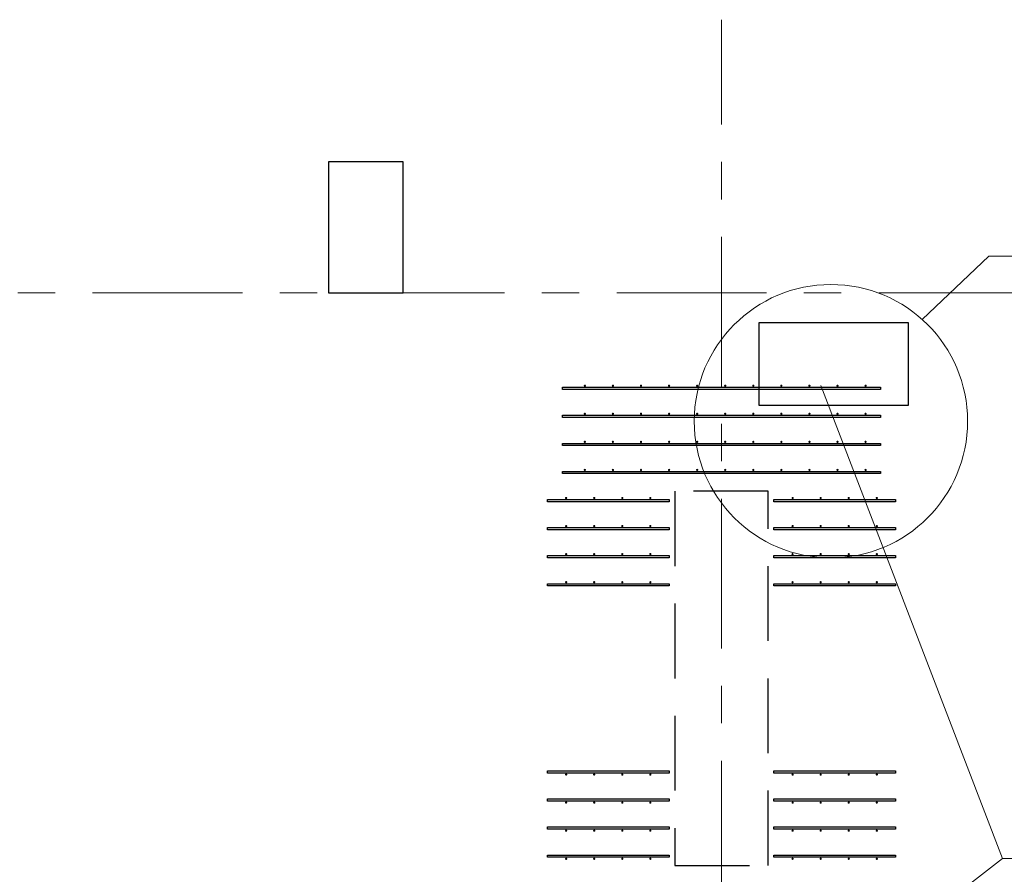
# Model space of a CAD drawing. Header units: metres. Extents: x -38 to 85, y -15 to 19.
# Tile 12 of 95: x 11.88 to 14.51, y 5.85 to 8.13. Entities that reach past the tile are written whole.
import ezdxf

# ---------------------------------------------------------------- set-up
doc = ezdxf.new("R2010")
doc.units = ezdxf.units.M
for name, pattern in [('______11', [0.5, 0.4, -0.05, 0, -0.05]), ('______2', [0.27, 0.2, -0.07]), ('______5', [1.1, 0.8, -0.1, 0.1, -0.1])]:
    doc.linetypes.add(name, pattern=pattern)
for name, color, linetype, lineweight in [('XR$2$Осевая линия (1)', 7, '______5', 13), ('XR$3$Арматурный каркас 01', 4, 'Continuous', 35), ('XR$3$ВК__отв в полу 1-2 эт', 220, 'Continuous', 25), ('XR$3$Общий слой (1)', 7, 'Continuous', 13), ('XR$3$Перекрытие (1)', 7, 'Continuous', 35), ('XR$5$Стена (1)', 7, 'Continuous', 35)]:
    doc.layers.add(name, color=color, linetype=linetype, lineweight=lineweight)

msp = doc.modelspace()

# ---------------------------------------------------------------- hatches: boundary and pattern name
at = {"layer": 'XR$3$Арматурный каркас 01', "linetype": 'Continuous', "lineweight": 50, "transparency": 33554687}
for points in [[(13.388, 7.152), (13.3878, 7.1531), (13.3871, 7.1541), (13.3861, 7.1548), (13.385, 7.155), (13.3839, 7.1548), (13.3829, 7.1541), (13.3822, 7.1531), (13.382, 7.152), (13.3822, 7.1509), (13.3829, 7.1499), (13.3839, 7.1492), (13.385, 7.149), (13.3861, 7.1492), (13.3871, 7.1499), (13.3878, 7.1509)], [(13.463, 7.152), (13.4628, 7.1531), (13.4621, 7.1541), (13.4611, 7.1548), (13.46, 7.155), (13.4589, 7.1548), (13.4579, 7.1541), (13.4572, 7.1531), (13.457, 7.152), (13.4572, 7.1509), (13.4579, 7.1499), (13.4589, 7.1492), (13.46, 7.149), (13.4611, 7.1492), (13.4621, 7.1499), (13.4628, 7.1509)], [(13.538, 7.152), (13.5378, 7.1531), (13.5371, 7.1541), (13.5361, 7.1548), (13.535, 7.155), (13.5339, 7.1548), (13.5329, 7.1541), (13.5322, 7.1531), (13.532, 7.152), (13.5322, 7.1509), (13.5329, 7.1499), (13.5339, 7.1492), (13.535, 7.149), (13.5361, 7.1492), (13.5371, 7.1499), (13.5378, 7.1509)], [(13.613, 7.152), (13.6128, 7.1531), (13.6121, 7.1541), (13.6111, 7.1548), (13.61, 7.155), (13.6089, 7.1548), (13.6079, 7.1541), (13.6072, 7.1531), (13.607, 7.152), (13.6072, 7.1509), (13.6079, 7.1499), (13.6089, 7.1492), (13.61, 7.149), (13.6111, 7.1492), (13.6121, 7.1499), (13.6128, 7.1509)], [(13.688, 7.152), (13.6878, 7.1531), (13.6871, 7.1541), (13.6861, 7.1548), (13.685, 7.155), (13.6839, 7.1548), (13.6829, 7.1541), (13.6822, 7.1531), (13.682, 7.152), (13.6822, 7.1509), (13.6829, 7.1499), (13.6839, 7.1492), (13.685, 7.149), (13.6861, 7.1492), (13.6871, 7.1499), (13.6878, 7.1509)], [(13.763, 7.152), (13.7628, 7.1531), (13.7621, 7.1541), (13.7611, 7.1548), (13.76, 7.155), (13.7589, 7.1548), (13.7579, 7.1541), (13.7572, 7.1531), (13.757, 7.152), (13.7572, 7.1509), (13.7579, 7.1499), (13.7589, 7.1492), (13.76, 7.149), (13.7611, 7.1492), (13.7621, 7.1499), (13.7628, 7.1509)], [(13.838, 7.152), (13.8378, 7.1531), (13.8371, 7.1541), (13.8361, 7.1548), (13.835, 7.155), (13.8339, 7.1548), (13.8329, 7.1541), (13.8322, 7.1531), (13.832, 7.152), (13.8322, 7.1509), (13.8329, 7.1499), (13.8339, 7.1492), (13.835, 7.149), (13.8361, 7.1492), (13.8371, 7.1499), (13.8378, 7.1509)], [(13.913, 7.152), (13.9128, 7.1531), (13.9121, 7.1541), (13.9111, 7.1548), (13.91, 7.155), (13.9089, 7.1548), (13.9079, 7.1541), (13.9072, 7.1531), (13.907, 7.152), (13.9072, 7.1509), (13.9079, 7.1499), (13.9089, 7.1492), (13.91, 7.149), (13.9111, 7.1492), (13.9121, 7.1499), (13.9128, 7.1509)], [(13.988, 7.152), (13.9878, 7.1531), (13.9871, 7.1541), (13.9861, 7.1548), (13.985, 7.155), (13.9839, 7.1548), (13.9829, 7.1541), (13.9822, 7.1531), (13.982, 7.152), (13.9822, 7.1509), (13.9829, 7.1499), (13.9839, 7.1492), (13.985, 7.149), (13.9861, 7.1492), (13.9871, 7.1499), (13.9878, 7.1509)], [(14.063, 7.152), (14.0628, 7.1531), (14.0621, 7.1541), (14.0611, 7.1548), (14.06, 7.155), (14.0589, 7.1548), (14.0579, 7.1541), (14.0572, 7.1531), (14.057, 7.152), (14.0572, 7.1509), (14.0579, 7.1499), (14.0589, 7.1492), (14.06, 7.149), (14.0611, 7.1492), (14.0621, 7.1499), (14.0628, 7.1509)], [(14.138, 7.152), (14.1378, 7.1531), (14.1371, 7.1541), (14.1361, 7.1548), (14.135, 7.155), (14.1339, 7.1548), (14.1329, 7.1541), (14.1322, 7.1531), (14.132, 7.152), (14.1322, 7.1509), (14.1329, 7.1499), (14.1339, 7.1492), (14.135, 7.149), (14.1361, 7.1492), (14.1371, 7.1499), (14.1378, 7.1509)], [(13.388, 7.077), (13.3878, 7.0781), (13.3871, 7.0791), (13.3861, 7.0798), (13.385, 7.08), (13.3839, 7.0798), (13.3829, 7.0791), (13.3822, 7.0781), (13.382, 7.077), (13.3822, 7.0759), (13.3829, 7.0749), (13.3839, 7.0742), (13.385, 7.074), (13.3861, 7.0742), (13.3871, 7.0749), (13.3878, 7.0759)], [(13.463, 7.077), (13.4628, 7.0781), (13.4621, 7.0791), (13.4611, 7.0798), (13.46, 7.08), (13.4589, 7.0798), (13.4579, 7.0791), (13.4572, 7.0781), (13.457, 7.077), (13.4572, 7.0759), (13.4579, 7.0749), (13.4589, 7.0742), (13.46, 7.074), (13.4611, 7.0742), (13.4621, 7.0749), (13.4628, 7.0759)], [(13.538, 7.077), (13.5378, 7.0781), (13.5371, 7.0791), (13.5361, 7.0798), (13.535, 7.08), (13.5339, 7.0798), (13.5329, 7.0791), (13.5322, 7.0781), (13.532, 7.077), (13.5322, 7.0759), (13.5329, 7.0749), (13.5339, 7.0742), (13.535, 7.074), (13.5361, 7.0742), (13.5371, 7.0749), (13.5378, 7.0759)], [(13.613, 7.077), (13.6128, 7.0781), (13.6121, 7.0791), (13.6111, 7.0798), (13.61, 7.08), (13.6089, 7.0798), (13.6079, 7.0791), (13.6072, 7.0781), (13.607, 7.077), (13.6072, 7.0759), (13.6079, 7.0749), (13.6089, 7.0742), (13.61, 7.074), (13.6111, 7.0742), (13.6121, 7.0749), (13.6128, 7.0759)], [(13.688, 7.077), (13.6878, 7.0781), (13.6871, 7.0791), (13.6861, 7.0798), (13.685, 7.08), (13.6839, 7.0798), (13.6829, 7.0791), (13.6822, 7.0781), (13.682, 7.077), (13.6822, 7.0759), (13.6829, 7.0749), (13.6839, 7.0742), (13.685, 7.074), (13.6861, 7.0742), (13.6871, 7.0749), (13.6878, 7.0759)], [(13.763, 7.077), (13.7628, 7.0781), (13.7621, 7.0791), (13.7611, 7.0798), (13.76, 7.08), (13.7589, 7.0798), (13.7579, 7.0791), (13.7572, 7.0781), (13.757, 7.077), (13.7572, 7.0759), (13.7579, 7.0749), (13.7589, 7.0742), (13.76, 7.074), (13.7611, 7.0742), (13.7621, 7.0749), (13.7628, 7.0759)], [(13.838, 7.077), (13.8378, 7.0781), (13.8371, 7.0791), (13.8361, 7.0798), (13.835, 7.08), (13.8339, 7.0798), (13.8329, 7.0791), (13.8322, 7.0781), (13.832, 7.077), (13.8322, 7.0759), (13.8329, 7.0749), (13.8339, 7.0742), (13.835, 7.074), (13.8361, 7.0742), (13.8371, 7.0749), (13.8378, 7.0759)], [(13.913, 7.077), (13.9128, 7.0781), (13.9121, 7.0791), (13.9111, 7.0798), (13.91, 7.08), (13.9089, 7.0798), (13.9079, 7.0791), (13.9072, 7.0781), (13.907, 7.077), (13.9072, 7.0759), (13.9079, 7.0749), (13.9089, 7.0742), (13.91, 7.074), (13.9111, 7.0742), (13.9121, 7.0749), (13.9128, 7.0759)], [(13.988, 7.077), (13.9878, 7.0781), (13.9871, 7.0791), (13.9861, 7.0798), (13.985, 7.08), (13.9839, 7.0798), (13.9829, 7.0791), (13.9822, 7.0781), (13.982, 7.077), (13.9822, 7.0759), (13.9829, 7.0749), (13.9839, 7.0742), (13.985, 7.074), (13.9861, 7.0742), (13.9871, 7.0749), (13.9878, 7.0759)], [(14.063, 7.077), (14.0628, 7.0781), (14.0621, 7.0791), (14.0611, 7.0798), (14.06, 7.08), (14.0589, 7.0798), (14.0579, 7.0791), (14.0572, 7.0781), (14.057, 7.077), (14.0572, 7.0759), (14.0579, 7.0749), (14.0589, 7.0742), (14.06, 7.074), (14.0611, 7.0742), (14.0621, 7.0749), (14.0628, 7.0759)], [(14.138, 7.077), (14.1378, 7.0781), (14.1371, 7.0791), (14.1361, 7.0798), (14.135, 7.08), (14.1339, 7.0798), (14.1329, 7.0791), (14.1322, 7.0781), (14.132, 7.077), (14.1322, 7.0759), (14.1329, 7.0749), (14.1339, 7.0742), (14.135, 7.074), (14.1361, 7.0742), (14.1371, 7.0749), (14.1378, 7.0759)], [(13.388, 7.002), (13.3878, 7.0031), (13.3871, 7.0041), (13.3861, 7.0048), (13.385, 7.005), (13.3839, 7.0048), (13.3829, 7.0041), (13.3822, 7.0031), (13.382, 7.002), (13.3822, 7.0009), (13.3829, 6.9999), (13.3839, 6.9992), (13.385, 6.999), (13.3861, 6.9992), (13.3871, 6.9999), (13.3878, 7.0009)], [(13.463, 7.002), (13.4628, 7.0031), (13.4621, 7.0041), (13.4611, 7.0048), (13.46, 7.005), (13.4589, 7.0048), (13.4579, 7.0041), (13.4572, 7.0031), (13.457, 7.002), (13.4572, 7.0009), (13.4579, 6.9999), (13.4589, 6.9992), (13.46, 6.999), (13.4611, 6.9992), (13.4621, 6.9999), (13.4628, 7.0009)], [(13.538, 7.002), (13.5378, 7.0031), (13.5371, 7.0041), (13.5361, 7.0048), (13.535, 7.005), (13.5339, 7.0048), (13.5329, 7.0041), (13.5322, 7.0031), (13.532, 7.002), (13.5322, 7.0009), (13.5329, 6.9999), (13.5339, 6.9992), (13.535, 6.999), (13.5361, 6.9992), (13.5371, 6.9999), (13.5378, 7.0009)], [(13.613, 7.002), (13.6128, 7.0031), (13.6121, 7.0041), (13.6111, 7.0048), (13.61, 7.005), (13.6089, 7.0048), (13.6079, 7.0041), (13.6072, 7.0031), (13.607, 7.002), (13.6072, 7.0009), (13.6079, 6.9999), (13.6089, 6.9992), (13.61, 6.999), (13.6111, 6.9992), (13.6121, 6.9999), (13.6128, 7.0009)], [(13.688, 7.002), (13.6878, 7.0031), (13.6871, 7.0041), (13.6861, 7.0048), (13.685, 7.005), (13.6839, 7.0048), (13.6829, 7.0041), (13.6822, 7.0031), (13.682, 7.002), (13.6822, 7.0009), (13.6829, 6.9999), (13.6839, 6.9992), (13.685, 6.999), (13.6861, 6.9992), (13.6871, 6.9999), (13.6878, 7.0009)], [(13.763, 7.002), (13.7628, 7.0031), (13.7621, 7.0041), (13.7611, 7.0048), (13.76, 7.005), (13.7589, 7.0048), (13.7579, 7.0041), (13.7572, 7.0031), (13.757, 7.002), (13.7572, 7.0009), (13.7579, 6.9999), (13.7589, 6.9992), (13.76, 6.999), (13.7611, 6.9992), (13.7621, 6.9999), (13.7628, 7.0009)], [(13.838, 7.002), (13.8378, 7.0031), (13.8371, 7.0041), (13.8361, 7.0048), (13.835, 7.005), (13.8339, 7.0048), (13.8329, 7.0041), (13.8322, 7.0031), (13.832, 7.002), (13.8322, 7.0009), (13.8329, 6.9999), (13.8339, 6.9992), (13.835, 6.999), (13.8361, 6.9992), (13.8371, 6.9999), (13.8378, 7.0009)], [(13.913, 7.002), (13.9128, 7.0031), (13.9121, 7.0041), (13.9111, 7.0048), (13.91, 7.005), (13.9089, 7.0048), (13.9079, 7.0041), (13.9072, 7.0031), (13.907, 7.002), (13.9072, 7.0009), (13.9079, 6.9999), (13.9089, 6.9992), (13.91, 6.999), (13.9111, 6.9992), (13.9121, 6.9999), (13.9128, 7.0009)], [(13.988, 7.002), (13.9878, 7.0031), (13.9871, 7.0041), (13.9861, 7.0048), (13.985, 7.005), (13.9839, 7.0048), (13.9829, 7.0041), (13.9822, 7.0031), (13.982, 7.002), (13.9822, 7.0009), (13.9829, 6.9999), (13.9839, 6.9992), (13.985, 6.999), (13.9861, 6.9992), (13.9871, 6.9999), (13.9878, 7.0009)], [(14.063, 7.002), (14.0628, 7.0031), (14.0621, 7.0041), (14.0611, 7.0048), (14.06, 7.005), (14.0589, 7.0048), (14.0579, 7.0041), (14.0572, 7.0031), (14.057, 7.002), (14.0572, 7.0009), (14.0579, 6.9999), (14.0589, 6.9992), (14.06, 6.999), (14.0611, 6.9992), (14.0621, 6.9999), (14.0628, 7.0009)], [(14.138, 7.002), (14.1378, 7.0031), (14.1371, 7.0041), (14.1361, 7.0048), (14.135, 7.005), (14.1339, 7.0048), (14.1329, 7.0041), (14.1322, 7.0031), (14.132, 7.002), (14.1322, 7.0009), (14.1329, 6.9999), (14.1339, 6.9992), (14.135, 6.999), (14.1361, 6.9992), (14.1371, 6.9999), (14.1378, 7.0009)], [(13.388, 6.927), (13.3878, 6.9281), (13.3871, 6.9291), (13.3861, 6.9298), (13.385, 6.93), (13.3839, 6.9298), (13.3829, 6.9291), (13.3822, 6.9281), (13.382, 6.927), (13.3822, 6.9259), (13.3829, 6.9249), (13.3839, 6.9242), (13.385, 6.924), (13.3861, 6.9242), (13.3871, 6.9249), (13.3878, 6.9259)], [(13.463, 6.927), (13.4628, 6.9281), (13.4621, 6.9291), (13.4611, 6.9298), (13.46, 6.93), (13.4589, 6.9298), (13.4579, 6.9291), (13.4572, 6.9281), (13.457, 6.927), (13.4572, 6.9259), (13.4579, 6.9249), (13.4589, 6.9242), (13.46, 6.924), (13.4611, 6.9242), (13.4621, 6.9249), (13.4628, 6.9259)], [(13.538, 6.927), (13.5378, 6.9281), (13.5371, 6.9291), (13.5361, 6.9298), (13.535, 6.93), (13.5339, 6.9298), (13.5329, 6.9291), (13.5322, 6.9281), (13.532, 6.927), (13.5322, 6.9259), (13.5329, 6.9249), (13.5339, 6.9242), (13.535, 6.924), (13.5361, 6.9242), (13.5371, 6.9249), (13.5378, 6.9259)], [(13.613, 6.927), (13.6128, 6.9281), (13.6121, 6.9291), (13.6111, 6.9298), (13.61, 6.93), (13.6089, 6.9298), (13.6079, 6.9291), (13.6072, 6.9281), (13.607, 6.927), (13.6072, 6.9259), (13.6079, 6.9249), (13.6089, 6.9242), (13.61, 6.924), (13.6111, 6.9242), (13.6121, 6.9249), (13.6128, 6.9259)], [(13.688, 6.927), (13.6878, 6.9281), (13.6871, 6.9291), (13.6861, 6.9298), (13.685, 6.93), (13.6839, 6.9298), (13.6829, 6.9291), (13.6822, 6.9281), (13.682, 6.927), (13.6822, 6.9259), (13.6829, 6.9249), (13.6839, 6.9242), (13.685, 6.924), (13.6861, 6.9242), (13.6871, 6.9249), (13.6878, 6.9259)], [(13.763, 6.927), (13.7628, 6.9281), (13.7621, 6.9291), (13.7611, 6.9298), (13.76, 6.93), (13.7589, 6.9298), (13.7579, 6.9291), (13.7572, 6.9281), (13.757, 6.927), (13.7572, 6.9259), (13.7579, 6.9249), (13.7589, 6.9242), (13.76, 6.924), (13.7611, 6.9242), (13.7621, 6.9249), (13.7628, 6.9259)], [(13.838, 6.927), (13.8378, 6.9281), (13.8371, 6.9291), (13.8361, 6.9298), (13.835, 6.93), (13.8339, 6.9298), (13.8329, 6.9291), (13.8322, 6.9281), (13.832, 6.927), (13.8322, 6.9259), (13.8329, 6.9249), (13.8339, 6.9242), (13.835, 6.924), (13.8361, 6.9242), (13.8371, 6.9249), (13.8378, 6.9259)], [(13.913, 6.927), (13.9128, 6.9281), (13.9121, 6.9291), (13.9111, 6.9298), (13.91, 6.93), (13.9089, 6.9298), (13.9079, 6.9291), (13.9072, 6.9281), (13.907, 6.927), (13.9072, 6.9259), (13.9079, 6.9249), (13.9089, 6.9242), (13.91, 6.924), (13.9111, 6.9242), (13.9121, 6.9249), (13.9128, 6.9259)], [(13.988, 6.927), (13.9878, 6.9281), (13.9871, 6.9291), (13.9861, 6.9298), (13.985, 6.93), (13.9839, 6.9298), (13.9829, 6.9291), (13.9822, 6.9281), (13.982, 6.927), (13.9822, 6.9259), (13.9829, 6.9249), (13.9839, 6.9242), (13.985, 6.924), (13.9861, 6.9242), (13.9871, 6.9249), (13.9878, 6.9259)], [(14.063, 6.927), (14.0628, 6.9281), (14.0621, 6.9291), (14.0611, 6.9298), (14.06, 6.93), (14.0589, 6.9298), (14.0579, 6.9291), (14.0572, 6.9281), (14.057, 6.927), (14.0572, 6.9259), (14.0579, 6.9249), (14.0589, 6.9242), (14.06, 6.924), (14.0611, 6.9242), (14.0621, 6.9249), (14.0628, 6.9259)], [(14.138, 6.927), (14.1378, 6.9281), (14.1371, 6.9291), (14.1361, 6.9298), (14.135, 6.93), (14.1339, 6.9298), (14.1329, 6.9291), (14.1322, 6.9281), (14.132, 6.927), (14.1322, 6.9259), (14.1329, 6.9249), (14.1339, 6.9242), (14.135, 6.924), (14.1361, 6.9242), (14.1371, 6.9249), (14.1378, 6.9259)], [(13.338, 6.852), (13.3378, 6.8531), (13.3371, 6.8541), (13.3361, 6.8548), (13.335, 6.855), (13.3339, 6.8548), (13.3329, 6.8541), (13.3322, 6.8531), (13.332, 6.852), (13.3322, 6.8509), (13.3329, 6.8499), (13.3339, 6.8492), (13.335, 6.849), (13.3361, 6.8492), (13.3371, 6.8499), (13.3378, 6.8509)], [(13.413, 6.852), (13.4128, 6.8531), (13.4121, 6.8541), (13.4111, 6.8548), (13.41, 6.855), (13.4089, 6.8548), (13.4079, 6.8541), (13.4072, 6.8531), (13.407, 6.852), (13.4072, 6.8509), (13.4079, 6.8499), (13.4089, 6.8492), (13.41, 6.849), (13.4111, 6.8492), (13.4121, 6.8499), (13.4128, 6.8509)], [(13.488, 6.852), (13.4878, 6.8531), (13.4871, 6.8541), (13.4861, 6.8548), (13.485, 6.855), (13.4839, 6.8548), (13.4829, 6.8541), (13.4822, 6.8531), (13.482, 6.852), (13.4822, 6.8509), (13.4829, 6.8499), (13.4839, 6.8492), (13.485, 6.849), (13.4861, 6.8492), (13.4871, 6.8499), (13.4878, 6.8509)], [(13.563, 6.852), (13.5628, 6.8531), (13.5621, 6.8541), (13.5611, 6.8548), (13.56, 6.855), (13.5589, 6.8548), (13.5579, 6.8541), (13.5572, 6.8531), (13.557, 6.852), (13.5572, 6.8509), (13.5579, 6.8499), (13.5589, 6.8492), (13.56, 6.849), (13.5611, 6.8492), (13.5621, 6.8499), (13.5628, 6.8509)], [(13.943, 6.852), (13.9428, 6.8531), (13.9421, 6.8541), (13.9411, 6.8548), (13.94, 6.855), (13.9389, 6.8548), (13.9379, 6.8541), (13.9372, 6.8531), (13.937, 6.852), (13.9372, 6.8509), (13.9379, 6.8499), (13.9389, 6.8492), (13.94, 6.849), (13.9411, 6.8492), (13.9421, 6.8499), (13.9428, 6.8509)], [(14.018, 6.852), (14.0178, 6.8531), (14.0171, 6.8541), (14.0161, 6.8548), (14.015, 6.855), (14.0139, 6.8548), (14.0129, 6.8541), (14.0122, 6.8531), (14.012, 6.852), (14.0122, 6.8509), (14.0129, 6.8499), (14.0139, 6.8492), (14.015, 6.849), (14.0161, 6.8492), (14.0171, 6.8499), (14.0178, 6.8509)], [(14.093, 6.852), (14.0928, 6.8531), (14.0921, 6.8541), (14.0911, 6.8548), (14.09, 6.855), (14.0889, 6.8548), (14.0879, 6.8541), (14.0872, 6.8531), (14.087, 6.852), (14.0872, 6.8509), (14.0879, 6.8499), (14.0889, 6.8492), (14.09, 6.849), (14.0911, 6.8492), (14.0921, 6.8499), (14.0928, 6.8509)], [(14.168, 6.852), (14.1678, 6.8531), (14.1671, 6.8541), (14.1661, 6.8548), (14.165, 6.855), (14.1639, 6.8548), (14.1629, 6.8541), (14.1622, 6.8531), (14.162, 6.852), (14.1622, 6.8509), (14.1629, 6.8499), (14.1639, 6.8492), (14.165, 6.849), (14.1661, 6.8492), (14.1671, 6.8499), (14.1678, 6.8509)], [(13.338, 6.777), (13.3378, 6.7781), (13.3371, 6.7791), (13.3361, 6.7798), (13.335, 6.78), (13.3339, 6.7798), (13.3329, 6.7791), (13.3322, 6.7781), (13.332, 6.777), (13.3322, 6.7759), (13.3329, 6.7749), (13.3339, 6.7742), (13.335, 6.774), (13.3361, 6.7742), (13.3371, 6.7749), (13.3378, 6.7759)], [(13.413, 6.777), (13.4128, 6.7781), (13.4121, 6.7791), (13.4111, 6.7798), (13.41, 6.78), (13.4089, 6.7798), (13.4079, 6.7791), (13.4072, 6.7781), (13.407, 6.777), (13.4072, 6.7759), (13.4079, 6.7749), (13.4089, 6.7742), (13.41, 6.774), (13.4111, 6.7742), (13.4121, 6.7749), (13.4128, 6.7759)], [(13.488, 6.777), (13.4878, 6.7781), (13.4871, 6.7791), (13.4861, 6.7798), (13.485, 6.78), (13.4839, 6.7798), (13.4829, 6.7791), (13.4822, 6.7781), (13.482, 6.777), (13.4822, 6.7759), (13.4829, 6.7749), (13.4839, 6.7742), (13.485, 6.774), (13.4861, 6.7742), (13.4871, 6.7749), (13.4878, 6.7759)], [(13.563, 6.777), (13.5628, 6.7781), (13.5621, 6.7791), (13.5611, 6.7798), (13.56, 6.78), (13.5589, 6.7798), (13.5579, 6.7791), (13.5572, 6.7781), (13.557, 6.777), (13.5572, 6.7759), (13.5579, 6.7749), (13.5589, 6.7742), (13.56, 6.774), (13.5611, 6.7742), (13.5621, 6.7749), (13.5628, 6.7759)], [(13.943, 6.777), (13.9428, 6.7781), (13.9421, 6.7791), (13.9411, 6.7798), (13.94, 6.78), (13.9389, 6.7798), (13.9379, 6.7791), (13.9372, 6.7781), (13.937, 6.777), (13.9372, 6.7759), (13.9379, 6.7749), (13.9389, 6.7742), (13.94, 6.774), (13.9411, 6.7742), (13.9421, 6.7749), (13.9428, 6.7759)], [(14.018, 6.777), (14.0178, 6.7781), (14.0171, 6.7791), (14.0161, 6.7798), (14.015, 6.78), (14.0139, 6.7798), (14.0129, 6.7791), (14.0122, 6.7781), (14.012, 6.777), (14.0122, 6.7759), (14.0129, 6.7749), (14.0139, 6.7742), (14.015, 6.774), (14.0161, 6.7742), (14.0171, 6.7749), (14.0178, 6.7759)], [(14.093, 6.777), (14.0928, 6.7781), (14.0921, 6.7791), (14.0911, 6.7798), (14.09, 6.78), (14.0889, 6.7798), (14.0879, 6.7791), (14.0872, 6.7781), (14.087, 6.777), (14.0872, 6.7759), (14.0879, 6.7749), (14.0889, 6.7742), (14.09, 6.774), (14.0911, 6.7742), (14.0921, 6.7749), (14.0928, 6.7759)], [(14.168, 6.777), (14.1678, 6.7781), (14.1671, 6.7791), (14.1661, 6.7798), (14.165, 6.78), (14.1639, 6.7798), (14.1629, 6.7791), (14.1622, 6.7781), (14.162, 6.777), (14.1622, 6.7759), (14.1629, 6.7749), (14.1639, 6.7742), (14.165, 6.774), (14.1661, 6.7742), (14.1671, 6.7749), (14.1678, 6.7759)], [(13.338, 6.702), (13.3378, 6.7031), (13.3371, 6.7041), (13.3361, 6.7048), (13.335, 6.705), (13.3339, 6.7048), (13.3329, 6.7041), (13.3322, 6.7031), (13.332, 6.702), (13.3322, 6.7009), (13.3329, 6.6999), (13.3339, 6.6992), (13.335, 6.699), (13.3361, 6.6992), (13.3371, 6.6999), (13.3378, 6.7009)], [(13.413, 6.702), (13.4128, 6.7031), (13.4121, 6.7041), (13.4111, 6.7048), (13.41, 6.705), (13.4089, 6.7048), (13.4079, 6.7041), (13.4072, 6.7031), (13.407, 6.702), (13.4072, 6.7009), (13.4079, 6.6999), (13.4089, 6.6992), (13.41, 6.699), (13.4111, 6.6992), (13.4121, 6.6999), (13.4128, 6.7009)], [(13.488, 6.702), (13.4878, 6.7031), (13.4871, 6.7041), (13.4861, 6.7048), (13.485, 6.705), (13.4839, 6.7048), (13.4829, 6.7041), (13.4822, 6.7031), (13.482, 6.702), (13.4822, 6.7009), (13.4829, 6.6999), (13.4839, 6.6992), (13.485, 6.699), (13.4861, 6.6992), (13.4871, 6.6999), (13.4878, 6.7009)], [(13.563, 6.702), (13.5628, 6.7031), (13.5621, 6.7041), (13.5611, 6.7048), (13.56, 6.705), (13.5589, 6.7048), (13.5579, 6.7041), (13.5572, 6.7031), (13.557, 6.702), (13.5572, 6.7009), (13.5579, 6.6999), (13.5589, 6.6992), (13.56, 6.699), (13.5611, 6.6992), (13.5621, 6.6999), (13.5628, 6.7009)], [(13.943, 6.702), (13.9428, 6.7031), (13.9421, 6.7041), (13.9411, 6.7048), (13.94, 6.705), (13.9389, 6.7048), (13.9379, 6.7041), (13.9372, 6.7031), (13.937, 6.702), (13.9372, 6.7009), (13.9379, 6.6999), (13.9389, 6.6992), (13.94, 6.699), (13.9411, 6.6992), (13.9421, 6.6999), (13.9428, 6.7009)], [(14.018, 6.702), (14.0178, 6.7031), (14.0171, 6.7041), (14.0161, 6.7048), (14.015, 6.705), (14.0139, 6.7048), (14.0129, 6.7041), (14.0122, 6.7031), (14.012, 6.702), (14.0122, 6.7009), (14.0129, 6.6999), (14.0139, 6.6992), (14.015, 6.699), (14.0161, 6.6992), (14.0171, 6.6999), (14.0178, 6.7009)], [(14.093, 6.702), (14.0928, 6.7031), (14.0921, 6.7041), (14.0911, 6.7048), (14.09, 6.705), (14.0889, 6.7048), (14.0879, 6.7041), (14.0872, 6.7031), (14.087, 6.702), (14.0872, 6.7009), (14.0879, 6.6999), (14.0889, 6.6992), (14.09, 6.699), (14.0911, 6.6992), (14.0921, 6.6999), (14.0928, 6.7009)], [(14.168, 6.702), (14.1678, 6.7031), (14.1671, 6.7041), (14.1661, 6.7048), (14.165, 6.705), (14.1639, 6.7048), (14.1629, 6.7041), (14.1622, 6.7031), (14.162, 6.702), (14.1622, 6.7009), (14.1629, 6.6999), (14.1639, 6.6992), (14.165, 6.699), (14.1661, 6.6992), (14.1671, 6.6999), (14.1678, 6.7009)], [(13.338, 6.627), (13.3378, 6.6281), (13.3371, 6.6291), (13.3361, 6.6298), (13.335, 6.63), (13.3339, 6.6298), (13.3329, 6.6291), (13.3322, 6.6281), (13.332, 6.627), (13.3322, 6.6259), (13.3329, 6.6249), (13.3339, 6.6242), (13.335, 6.624), (13.3361, 6.6242), (13.3371, 6.6249), (13.3378, 6.6259)], [(13.413, 6.627), (13.4128, 6.6281), (13.4121, 6.6291), (13.4111, 6.6298), (13.41, 6.63), (13.4089, 6.6298), (13.4079, 6.6291), (13.4072, 6.6281), (13.407, 6.627), (13.4072, 6.6259), (13.4079, 6.6249), (13.4089, 6.6242), (13.41, 6.624), (13.4111, 6.6242), (13.4121, 6.6249), (13.4128, 6.6259)], [(13.488, 6.627), (13.4878, 6.6281), (13.4871, 6.6291), (13.4861, 6.6298), (13.485, 6.63), (13.4839, 6.6298), (13.4829, 6.6291), (13.4822, 6.6281), (13.482, 6.627), (13.4822, 6.6259), (13.4829, 6.6249), (13.4839, 6.6242), (13.485, 6.624), (13.4861, 6.6242), (13.4871, 6.6249), (13.4878, 6.6259)], [(13.563, 6.627), (13.5628, 6.6281), (13.5621, 6.6291), (13.5611, 6.6298), (13.56, 6.63), (13.5589, 6.6298), (13.5579, 6.6291), (13.5572, 6.6281), (13.557, 6.627), (13.5572, 6.6259), (13.5579, 6.6249), (13.5589, 6.6242), (13.56, 6.624), (13.5611, 6.6242), (13.5621, 6.6249), (13.5628, 6.6259)], [(13.943, 6.627), (13.9428, 6.6281), (13.9421, 6.6291), (13.9411, 6.6298), (13.94, 6.63), (13.9389, 6.6298), (13.9379, 6.6291), (13.9372, 6.6281), (13.937, 6.627), (13.9372, 6.6259), (13.9379, 6.6249), (13.9389, 6.6242), (13.94, 6.624), (13.9411, 6.6242), (13.9421, 6.6249), (13.9428, 6.6259)], [(14.018, 6.627), (14.0178, 6.6281), (14.0171, 6.6291), (14.0161, 6.6298), (14.015, 6.63), (14.0139, 6.6298), (14.0129, 6.6291), (14.0122, 6.6281), (14.012, 6.627), (14.0122, 6.6259), (14.0129, 6.6249), (14.0139, 6.6242), (14.015, 6.624), (14.0161, 6.6242), (14.0171, 6.6249), (14.0178, 6.6259)], [(14.093, 6.627), (14.0928, 6.6281), (14.0921, 6.6291), (14.0911, 6.6298), (14.09, 6.63), (14.0889, 6.6298), (14.0879, 6.6291), (14.0872, 6.6281), (14.087, 6.627), (14.0872, 6.6259), (14.0879, 6.6249), (14.0889, 6.6242), (14.09, 6.624), (14.0911, 6.6242), (14.0921, 6.6249), (14.0928, 6.6259)], [(14.168, 6.627), (14.1678, 6.6281), (14.1671, 6.6291), (14.1661, 6.6298), (14.165, 6.63), (14.1639, 6.6298), (14.1629, 6.6291), (14.1622, 6.6281), (14.162, 6.627), (14.1622, 6.6259), (14.1629, 6.6249), (14.1639, 6.6242), (14.165, 6.624), (14.1661, 6.6242), (14.1671, 6.6249), (14.1678, 6.6259)], [(13.338, 6.113), (13.3378, 6.1141), (13.3371, 6.1151), (13.3361, 6.1158), (13.335, 6.116), (13.3339, 6.1158), (13.3329, 6.1151), (13.3322, 6.1141), (13.332, 6.113), (13.3322, 6.1119), (13.3329, 6.1109), (13.3339, 6.1102), (13.335, 6.11), (13.3361, 6.1102), (13.3371, 6.1109), (13.3378, 6.1119)], [(13.413, 6.113), (13.4128, 6.1141), (13.4121, 6.1151), (13.4111, 6.1158), (13.41, 6.116), (13.4089, 6.1158), (13.4079, 6.1151), (13.4072, 6.1141), (13.407, 6.113), (13.4072, 6.1119), (13.4079, 6.1109), (13.4089, 6.1102), (13.41, 6.11), (13.4111, 6.1102), (13.4121, 6.1109), (13.4128, 6.1119)], [(13.488, 6.113), (13.4878, 6.1141), (13.4871, 6.1151), (13.4861, 6.1158), (13.485, 6.116), (13.4839, 6.1158), (13.4829, 6.1151), (13.4822, 6.1141), (13.482, 6.113), (13.4822, 6.1119), (13.4829, 6.1109), (13.4839, 6.1102), (13.485, 6.11), (13.4861, 6.1102), (13.4871, 6.1109), (13.4878, 6.1119)], [(13.563, 6.113), (13.5628, 6.1141), (13.5621, 6.1151), (13.5611, 6.1158), (13.56, 6.116), (13.5589, 6.1158), (13.5579, 6.1151), (13.5572, 6.1141), (13.557, 6.113), (13.5572, 6.1119), (13.5579, 6.1109), (13.5589, 6.1102), (13.56, 6.11), (13.5611, 6.1102), (13.5621, 6.1109), (13.5628, 6.1119)], [(13.943, 6.113), (13.9428, 6.1141), (13.9421, 6.1151), (13.9411, 6.1158), (13.94, 6.116), (13.9389, 6.1158), (13.9379, 6.1151), (13.9372, 6.1141), (13.937, 6.113), (13.9372, 6.1119), (13.9379, 6.1109), (13.9389, 6.1102), (13.94, 6.11), (13.9411, 6.1102), (13.9421, 6.1109), (13.9428, 6.1119)], [(14.018, 6.113), (14.0178, 6.1141), (14.0171, 6.1151), (14.0161, 6.1158), (14.015, 6.116), (14.0139, 6.1158), (14.0129, 6.1151), (14.0122, 6.1141), (14.012, 6.113), (14.0122, 6.1119), (14.0129, 6.1109), (14.0139, 6.1102), (14.015, 6.11), (14.0161, 6.1102), (14.0171, 6.1109), (14.0178, 6.1119)], [(14.093, 6.113), (14.0928, 6.1141), (14.0921, 6.1151), (14.0911, 6.1158), (14.09, 6.116), (14.0889, 6.1158), (14.0879, 6.1151), (14.0872, 6.1141), (14.087, 6.113), (14.0872, 6.1119), (14.0879, 6.1109), (14.0889, 6.1102), (14.09, 6.11), (14.0911, 6.1102), (14.0921, 6.1109), (14.0928, 6.1119)], [(14.168, 6.113), (14.1678, 6.1141), (14.1671, 6.1151), (14.1661, 6.1158), (14.165, 6.116), (14.1639, 6.1158), (14.1629, 6.1151), (14.1622, 6.1141), (14.162, 6.113), (14.1622, 6.1119), (14.1629, 6.1109), (14.1639, 6.1102), (14.165, 6.11), (14.1661, 6.1102), (14.1671, 6.1109), (14.1678, 6.1119)], [(13.338, 6.038), (13.3378, 6.0391), (13.3371, 6.0401), (13.3361, 6.0408), (13.335, 6.041), (13.3339, 6.0408), (13.3329, 6.0401), (13.3322, 6.0391), (13.332, 6.038), (13.3322, 6.0369), (13.3329, 6.0359), (13.3339, 6.0352), (13.335, 6.035), (13.3361, 6.0352), (13.3371, 6.0359), (13.3378, 6.0369)], [(13.413, 6.038), (13.4128, 6.0391), (13.4121, 6.0401), (13.4111, 6.0408), (13.41, 6.041), (13.4089, 6.0408), (13.4079, 6.0401), (13.4072, 6.0391), (13.407, 6.038), (13.4072, 6.0369), (13.4079, 6.0359), (13.4089, 6.0352), (13.41, 6.035), (13.4111, 6.0352), (13.4121, 6.0359), (13.4128, 6.0369)], [(13.488, 6.038), (13.4878, 6.0391), (13.4871, 6.0401), (13.4861, 6.0408), (13.485, 6.041), (13.4839, 6.0408), (13.4829, 6.0401), (13.4822, 6.0391), (13.482, 6.038), (13.4822, 6.0369), (13.4829, 6.0359), (13.4839, 6.0352), (13.485, 6.035), (13.4861, 6.0352), (13.4871, 6.0359), (13.4878, 6.0369)], [(13.563, 6.038), (13.5628, 6.0391), (13.5621, 6.0401), (13.5611, 6.0408), (13.56, 6.041), (13.5589, 6.0408), (13.5579, 6.0401), (13.5572, 6.0391), (13.557, 6.038), (13.5572, 6.0369), (13.5579, 6.0359), (13.5589, 6.0352), (13.56, 6.035), (13.5611, 6.0352), (13.5621, 6.0359), (13.5628, 6.0369)], [(13.943, 6.038), (13.9428, 6.0391), (13.9421, 6.0401), (13.9411, 6.0408), (13.94, 6.041), (13.9389, 6.0408), (13.9379, 6.0401), (13.9372, 6.0391), (13.937, 6.038), (13.9372, 6.0369), (13.9379, 6.0359), (13.9389, 6.0352), (13.94, 6.035), (13.9411, 6.0352), (13.9421, 6.0359), (13.9428, 6.0369)], [(14.018, 6.038), (14.0178, 6.0391), (14.0171, 6.0401), (14.0161, 6.0408), (14.015, 6.041), (14.0139, 6.0408), (14.0129, 6.0401), (14.0122, 6.0391), (14.012, 6.038), (14.0122, 6.0369), (14.0129, 6.0359), (14.0139, 6.0352), (14.015, 6.035), (14.0161, 6.0352), (14.0171, 6.0359), (14.0178, 6.0369)], [(14.093, 6.038), (14.0928, 6.0391), (14.0921, 6.0401), (14.0911, 6.0408), (14.09, 6.041), (14.0889, 6.0408), (14.0879, 6.0401), (14.0872, 6.0391), (14.087, 6.038), (14.0872, 6.0369), (14.0879, 6.0359), (14.0889, 6.0352), (14.09, 6.035), (14.0911, 6.0352), (14.0921, 6.0359), (14.0928, 6.0369)], [(14.168, 6.038), (14.1678, 6.0391), (14.1671, 6.0401), (14.1661, 6.0408), (14.165, 6.041), (14.1639, 6.0408), (14.1629, 6.0401), (14.1622, 6.0391), (14.162, 6.038), (14.1622, 6.0369), (14.1629, 6.0359), (14.1639, 6.0352), (14.165, 6.035), (14.1661, 6.0352), (14.1671, 6.0359), (14.1678, 6.0369)], [(13.338, 5.963), (13.3378, 5.9641), (13.3371, 5.9651), (13.3361, 5.9658), (13.335, 5.966), (13.3339, 5.9658), (13.3329, 5.9651), (13.3322, 5.9641), (13.332, 5.963), (13.3322, 5.9619), (13.3329, 5.9609), (13.3339, 5.9602), (13.335, 5.96), (13.3361, 5.9602), (13.3371, 5.9609), (13.3378, 5.9619)], [(13.413, 5.963), (13.4128, 5.9641), (13.4121, 5.9651), (13.4111, 5.9658), (13.41, 5.966), (13.4089, 5.9658), (13.4079, 5.9651), (13.4072, 5.9641), (13.407, 5.963), (13.4072, 5.9619), (13.4079, 5.9609), (13.4089, 5.9602), (13.41, 5.96), (13.4111, 5.9602), (13.4121, 5.9609), (13.4128, 5.9619)], [(13.488, 5.963), (13.4878, 5.9641), (13.4871, 5.9651), (13.4861, 5.9658), (13.485, 5.966), (13.4839, 5.9658), (13.4829, 5.9651), (13.4822, 5.9641), (13.482, 5.963), (13.4822, 5.9619), (13.4829, 5.9609), (13.4839, 5.9602), (13.485, 5.96), (13.4861, 5.9602), (13.4871, 5.9609), (13.4878, 5.9619)], [(13.563, 5.963), (13.5628, 5.9641), (13.5621, 5.9651), (13.5611, 5.9658), (13.56, 5.966), (13.5589, 5.9658), (13.5579, 5.9651), (13.5572, 5.9641), (13.557, 5.963), (13.5572, 5.9619), (13.5579, 5.9609), (13.5589, 5.9602), (13.56, 5.96), (13.5611, 5.9602), (13.5621, 5.9609), (13.5628, 5.9619)], [(13.943, 5.963), (13.9428, 5.9641), (13.9421, 5.9651), (13.9411, 5.9658), (13.94, 5.966), (13.9389, 5.9658), (13.9379, 5.9651), (13.9372, 5.9641), (13.937, 5.963), (13.9372, 5.9619), (13.9379, 5.9609), (13.9389, 5.9602), (13.94, 5.96), (13.9411, 5.9602), (13.9421, 5.9609), (13.9428, 5.9619)], [(14.018, 5.963), (14.0178, 5.9641), (14.0171, 5.9651), (14.0161, 5.9658), (14.015, 5.966), (14.0139, 5.9658), (14.0129, 5.9651), (14.0122, 5.9641), (14.012, 5.963), (14.0122, 5.9619), (14.0129, 5.9609), (14.0139, 5.9602), (14.015, 5.96), (14.0161, 5.9602), (14.0171, 5.9609), (14.0178, 5.9619)], [(14.093, 5.963), (14.0928, 5.9641), (14.0921, 5.9651), (14.0911, 5.9658), (14.09, 5.966), (14.0889, 5.9658), (14.0879, 5.9651), (14.0872, 5.9641), (14.087, 5.963), (14.0872, 5.9619), (14.0879, 5.9609), (14.0889, 5.9602), (14.09, 5.96), (14.0911, 5.9602), (14.0921, 5.9609), (14.0928, 5.9619)], [(14.168, 5.963), (14.1678, 5.9641), (14.1671, 5.9651), (14.1661, 5.9658), (14.165, 5.966), (14.1639, 5.9658), (14.1629, 5.9651), (14.1622, 5.9641), (14.162, 5.963), (14.1622, 5.9619), (14.1629, 5.9609), (14.1639, 5.9602), (14.165, 5.96), (14.1661, 5.9602), (14.1671, 5.9609), (14.1678, 5.9619)], [(13.338, 5.888), (13.3378, 5.8891), (13.3371, 5.8901), (13.3361, 5.8908), (13.335, 5.891), (13.3339, 5.8908), (13.3329, 5.8901), (13.3322, 5.8891), (13.332, 5.888), (13.3322, 5.8869), (13.3329, 5.8859), (13.3339, 5.8852), (13.335, 5.885), (13.3361, 5.8852), (13.3371, 5.8859), (13.3378, 5.8869)], [(13.413, 5.888), (13.4128, 5.8891), (13.4121, 5.8901), (13.4111, 5.8908), (13.41, 5.891), (13.4089, 5.8908), (13.4079, 5.8901), (13.4072, 5.8891), (13.407, 5.888), (13.4072, 5.8869), (13.4079, 5.8859), (13.4089, 5.8852), (13.41, 5.885), (13.4111, 5.8852), (13.4121, 5.8859), (13.4128, 5.8869)], [(13.488, 5.888), (13.4878, 5.8891), (13.4871, 5.8901), (13.4861, 5.8908), (13.485, 5.891), (13.4839, 5.8908), (13.4829, 5.8901), (13.4822, 5.8891), (13.482, 5.888), (13.4822, 5.8869), (13.4829, 5.8859), (13.4839, 5.8852), (13.485, 5.885), (13.4861, 5.8852), (13.4871, 5.8859), (13.4878, 5.8869)], [(13.563, 5.888), (13.5628, 5.8891), (13.5621, 5.8901), (13.5611, 5.8908), (13.56, 5.891), (13.5589, 5.8908), (13.5579, 5.8901), (13.5572, 5.8891), (13.557, 5.888), (13.5572, 5.8869), (13.5579, 5.8859), (13.5589, 5.8852), (13.56, 5.885), (13.5611, 5.8852), (13.5621, 5.8859), (13.5628, 5.8869)], [(13.943, 5.888), (13.9428, 5.8891), (13.9421, 5.8901), (13.9411, 5.8908), (13.94, 5.891), (13.9389, 5.8908), (13.9379, 5.8901), (13.9372, 5.8891), (13.937, 5.888), (13.9372, 5.8869), (13.9379, 5.8859), (13.9389, 5.8852), (13.94, 5.885), (13.9411, 5.8852), (13.9421, 5.8859), (13.9428, 5.8869)], [(14.018, 5.888), (14.0178, 5.8891), (14.0171, 5.8901), (14.0161, 5.8908), (14.015, 5.891), (14.0139, 5.8908), (14.0129, 5.8901), (14.0122, 5.8891), (14.012, 5.888), (14.0122, 5.8869), (14.0129, 5.8859), (14.0139, 5.8852), (14.015, 5.885), (14.0161, 5.8852), (14.0171, 5.8859), (14.0178, 5.8869)], [(14.093, 5.888), (14.0928, 5.8891), (14.0921, 5.8901), (14.0911, 5.8908), (14.09, 5.891), (14.0889, 5.8908), (14.0879, 5.8901), (14.0872, 5.8891), (14.087, 5.888), (14.0872, 5.8869), (14.0879, 5.8859), (14.0889, 5.8852), (14.09, 5.885), (14.0911, 5.8852), (14.0921, 5.8859), (14.0928, 5.8869)], [(14.168, 5.888), (14.1678, 5.8891), (14.1671, 5.8901), (14.1661, 5.8908), (14.165, 5.891), (14.1639, 5.8908), (14.1629, 5.8901), (14.1622, 5.8891), (14.162, 5.888), (14.1622, 5.8869), (14.1629, 5.8859), (14.1639, 5.8852), (14.165, 5.885), (14.1661, 5.8852), (14.1671, 5.8859), (14.1678, 5.8869)]]:
    msp.add_hatch(color=2, dxfattribs=at).paths.add_polyline_path(points)

# ---------------------------------------------------------------- linework, layer by layer
at = {"color": 7, "linetype": 'Continuous', "lineweight": 13, "transparency": 33554687}
msp.add_line((14.0155, 7.1524), (14.5008, 5.8883), dxfattribs=at)
msp.add_lwpolyline([(14.1231, 5.595), (14.5008, 5.8883), (16.2108, 5.8883)], dxfattribs=at)
at = {"layer": 'XR$2$Осевая линия (1)', "color": 253, "linetype": '______11', "lineweight": 13, "true_color": 0xa0a0a0, "transparency": 33554687}
for p, q in [((13.75, -2.65), (13.75, 8.13)), ((-2.63, 7.4), (62.6, 7.4))]:
    msp.add_line(p, q, dxfattribs=at)
at = {"layer": 'XR$3$Арматурный каркас 01', "color": 2, "linetype": 'Continuous', "lineweight": 25, "transparency": 33554687}
for points in [[(13.325, 7.148), (14.175, 7.148), (14.175, 7.142), (13.325, 7.142), (13.325, 7.148)], [(13.325, 7.148), (14.175, 7.148), (14.175, 7.142), (13.325, 7.142), (13.325, 7.148)], [(13.325, 7.073), (14.175, 7.073), (14.175, 7.067), (13.325, 7.067), (13.325, 7.073)], [(13.325, 7.073), (14.175, 7.073), (14.175, 7.067), (13.325, 7.067), (13.325, 7.073)], [(13.325, 6.998), (14.175, 6.998), (14.175, 6.992), (13.325, 6.992), (13.325, 6.998)], [(13.325, 6.998), (14.175, 6.998), (14.175, 6.992), (13.325, 6.992), (13.325, 6.998)], [(13.325, 6.923), (14.175, 6.923), (14.175, 6.917), (13.325, 6.917), (13.325, 6.923)], [(13.325, 6.923), (14.175, 6.923), (14.175, 6.917), (13.325, 6.917), (13.325, 6.923)], [(13.61, 6.842), (13.285, 6.842), (13.285, 6.848), (13.61, 6.848), (13.61, 6.842)], [(13.61, 6.842), (13.285, 6.842), (13.285, 6.848), (13.61, 6.848), (13.61, 6.842)], [(13.89, 6.848), (14.215, 6.848), (14.215, 6.842), (13.89, 6.842), (13.89, 6.848)], [(13.89, 6.848), (14.215, 6.848), (14.215, 6.842), (13.89, 6.842), (13.89, 6.848)], [(13.61, 6.767), (13.285, 6.767), (13.285, 6.773), (13.61, 6.773), (13.61, 6.767)], [(13.61, 6.767), (13.285, 6.767), (13.285, 6.773), (13.61, 6.773), (13.61, 6.767)], [(13.89, 6.773), (14.215, 6.773), (14.215, 6.767), (13.89, 6.767), (13.89, 6.773)], [(13.89, 6.773), (14.215, 6.773), (14.215, 6.767), (13.89, 6.767), (13.89, 6.773)], [(13.61, 6.692), (13.285, 6.692), (13.285, 6.698), (13.61, 6.698), (13.61, 6.692)], [(13.61, 6.692), (13.285, 6.692), (13.285, 6.698), (13.61, 6.698), (13.61, 6.692)], [(13.89, 6.698), (14.215, 6.698), (14.215, 6.692), (13.89, 6.692), (13.89, 6.698)], [(13.89, 6.698), (14.215, 6.698), (14.215, 6.692), (13.89, 6.692), (13.89, 6.698)], [(13.61, 6.617), (13.285, 6.617), (13.285, 6.623), (13.61, 6.623), (13.61, 6.617)], [(13.61, 6.617), (13.285, 6.617), (13.285, 6.623), (13.61, 6.623), (13.61, 6.617)], [(13.89, 6.623), (14.215, 6.623), (14.215, 6.617), (13.89, 6.617), (13.89, 6.623)], [(13.89, 6.623), (14.215, 6.623), (14.215, 6.617), (13.89, 6.617), (13.89, 6.623)], [(13.61, 6.117), (13.285, 6.117), (13.285, 6.123), (13.61, 6.123), (13.61, 6.117)], [(13.61, 6.117), (13.285, 6.117), (13.285, 6.123), (13.61, 6.123), (13.61, 6.117)], [(13.89, 6.123), (14.215, 6.123), (14.215, 6.117), (13.89, 6.117), (13.89, 6.123)], [(13.89, 6.123), (14.215, 6.123), (14.215, 6.117), (13.89, 6.117), (13.89, 6.123)], [(13.61, 6.042), (13.285, 6.042), (13.285, 6.048), (13.61, 6.048), (13.61, 6.042)], [(13.61, 6.042), (13.285, 6.042), (13.285, 6.048), (13.61, 6.048), (13.61, 6.042)], [(13.89, 6.048), (14.215, 6.048), (14.215, 6.042), (13.89, 6.042), (13.89, 6.048)], [(13.89, 6.048), (14.215, 6.048), (14.215, 6.042), (13.89, 6.042), (13.89, 6.048)], [(13.61, 5.967), (13.285, 5.967), (13.285, 5.973), (13.61, 5.973), (13.61, 5.967)], [(13.61, 5.967), (13.285, 5.967), (13.285, 5.973), (13.61, 5.973), (13.61, 5.967)], [(13.89, 5.973), (14.215, 5.973), (14.215, 5.967), (13.89, 5.967), (13.89, 5.973)], [(13.89, 5.973), (14.215, 5.973), (14.215, 5.967), (13.89, 5.967), (13.89, 5.973)], [(13.61, 5.892), (13.285, 5.892), (13.285, 5.898), (13.61, 5.898), (13.61, 5.892)], [(13.61, 5.892), (13.285, 5.892), (13.285, 5.898), (13.61, 5.898), (13.61, 5.892)], [(13.89, 5.898), (14.215, 5.898), (14.215, 5.892), (13.89, 5.892), (13.89, 5.898)], [(13.89, 5.898), (14.215, 5.898), (14.215, 5.892), (13.89, 5.892), (13.89, 5.898)]]:
    msp.add_lwpolyline(points, dxfattribs=at)
at = {"layer": 'XR$3$ВК__отв в полу 1-2 эт', "color": 7, "linetype": 'Continuous', "lineweight": 13, "transparency": 33554687}
msp.add_circle((14.0424, 7.0572), 0.3652, dxfattribs=at)
at = {"layer": 'XR$3$Общий слой (1)', "color": 7, "linetype": 'Continuous', "lineweight": 13, "transparency": 33554687}
msp.add_lwpolyline([(14.286, 7.3293), (14.4646, 7.4985), (15.6046, 7.4985)], dxfattribs=at)
at = {"layer": 'XR$3$Перекрытие (1)', "color": 7, "linetype": 'Continuous', "lineweight": 25, "transparency": 33554687}
for p, q in [((12.7, 7.75), (12.7, 7.4)), ((12.9, 7.75), (12.7, 7.75)), ((12.9, 7.4), (12.9, 7.75)), ((12.7, 7.4), (12.9, 7.4)), ((13.85, 7.32), (13.85, 7.1)), ((14.25, 7.32), (13.85, 7.32)), ((14.25, 7.1), (14.25, 7.32)), ((13.85, 7.1), (14.25, 7.1))]:
    msp.add_line(p, q, dxfattribs=at)
at = {"layer": 'XR$5$Стена (1)', "color": 253, "linetype": '______2', "lineweight": -3, "true_color": 0xa0a0a0, "transparency": 33554687}
for p, q in [((13.875, 6.87), (13.625, 6.87)), ((13.625, 6.87), (13.625, 5.87)), ((13.875, 5.87), (13.875, 6.87)), ((13.625, 5.87), (13.875, 5.87))]:
    msp.add_line(p, q, dxfattribs=at)

doc.saveas('drawing.dxf')
